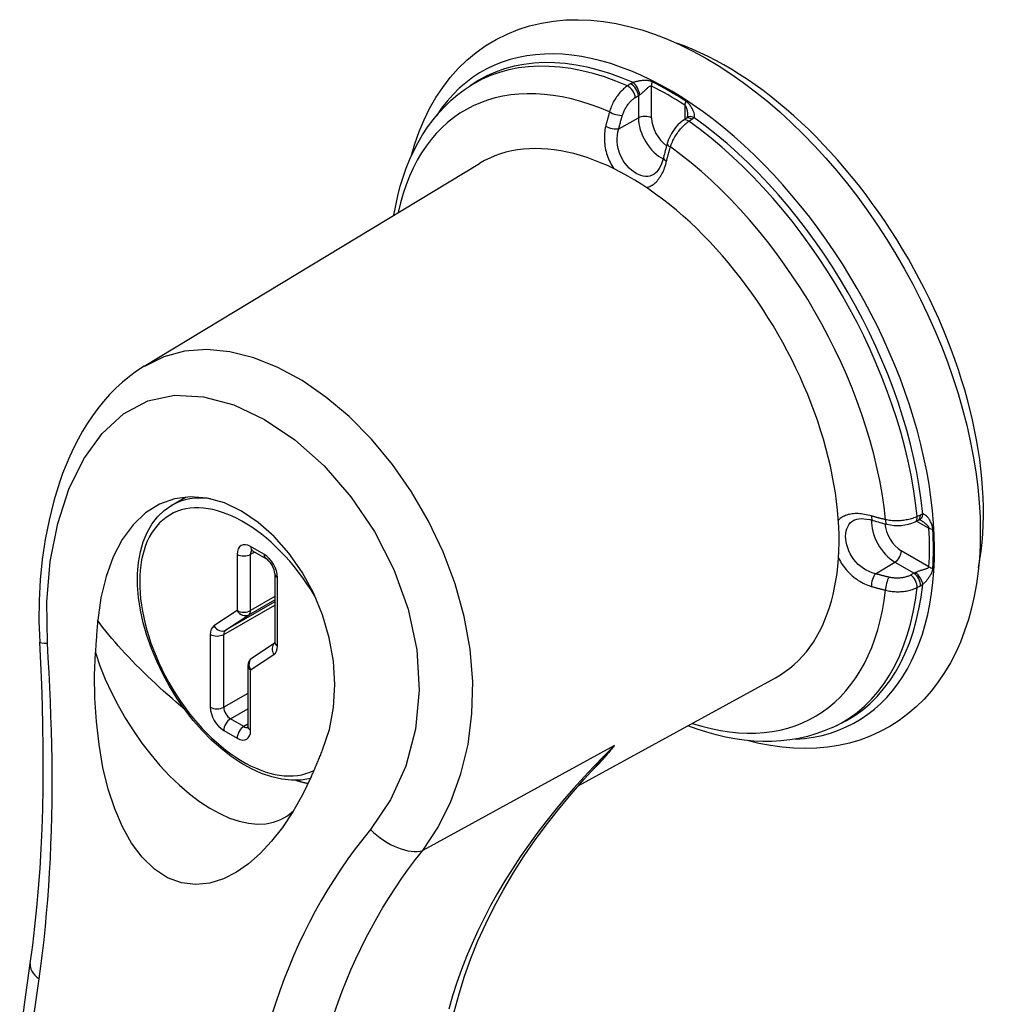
# Model space of a CAD drawing. Header units: inches. Extents: x 178.6 to 196.9, y 50.6 to 109.4.
# Tile 3 of 5: x 192.5 to 194.5, y 74.5 to 76.6. Entities that reach past the tile are written whole.
import ezdxf

# ---------------------------------------------------------------- set-up
doc = ezdxf.new("R2010")
doc.units = ezdxf.units.IN
doc.header["$MEASUREMENT"] = 0
doc.layers.add('Visible Edges(ANSI)', color=7, linetype='Continuous', lineweight=25)
doc.layers.add('Visible Tangent Edges(ANSI)', color=7, linetype='Continuous', lineweight=25)

msp = doc.modelspace()

# ---------------------------------------------------------------- linework, layer by layer
at = {"layer": 'Visible Edges(ANSI)'}
for p, q in [((193.4327, 76.4157), (193.4433, 76.4231)), ((193.8989, 76.3545), (193.8926, 76.3502)), ((193.9005, 76.3558), (193.8989, 76.3545)), ((192.7567, 75.8323), (193.4632, 76.2594)), ((192.8148, 75.5397), (192.8454, 75.5573)), ((194.3808, 75.5047), (194.3876, 75.508)), ((194.3896, 75.5087), (194.3876, 75.508)), ((192.985, 75.4435), (193.0133, 75.4272)), ((193.0316, 75.3956), (193.0316, 75.2515)), ((193.0314, 75.2492), (192.9839, 75.2177)), ((192.975, 75.2011), (192.975, 75.0736)), ((193.6708, 74.9484), (194.0869, 75.1763)), ((194.2067, 75.0715), (194.2185, 75.077))]:
    msp.add_line(p, q, dxfattribs=at)
at = {"layer": 'Visible Edges(ANSI)', "flags": 128}
for points in [[(193.3189, 76.2741), (193.3267, 76.3008), (193.3358, 76.3266), (193.3463, 76.3514), (193.3581, 76.3753), (193.3712, 76.3982), (193.3856, 76.4198), (193.4014, 76.4403), (193.4184, 76.4594), (193.4366, 76.4771), (193.4561, 76.4933), (193.4768, 76.5079), (193.4985, 76.5209), (193.5211, 76.5321), (193.5446, 76.5416), (193.5688, 76.5494), (193.5937, 76.5553), (193.6191, 76.5594), (193.6449, 76.5617), (193.671, 76.5623), (193.6975, 76.5612), (193.7242, 76.5585), (193.751, 76.5541), (193.778, 76.5482), (193.805, 76.5407), (193.832, 76.5317), (193.859, 76.5213), (193.886, 76.5094), (193.9129, 76.4962), (193.9397, 76.4816), (193.9663, 76.4657), (193.9928, 76.4486), (194.019, 76.4302), (194.0449, 76.4107), (194.0706, 76.39), (194.0959, 76.3682), (194.1208, 76.3453), (194.1453, 76.3214), (194.1693, 76.2966), (194.1929, 76.2708), (194.2158, 76.2441), (194.2383, 76.2166), (194.2601, 76.1883), (194.2812, 76.1593), (194.3017, 76.1297), (194.3214, 76.0994), (194.3404, 76.0685), (194.3585, 76.0371), (194.3759, 76.0053), (194.3923, 75.9731), (194.4079, 75.9406), (194.4226, 75.9078), (194.4363, 75.8748), (194.449, 75.8416), (194.4607, 75.8084), (194.4714, 75.7751), (194.4811, 75.7418), (194.4897, 75.7086), (194.4972, 75.6755), (194.5036, 75.6427), (194.5088, 75.61), (194.5129, 75.5777), (194.5159, 75.5457), (194.5177, 75.5142), (194.5183, 75.4831)], [(193.2829, 76.1504), (193.2866, 76.1712), (193.2911, 76.1916), (193.2962, 76.2115), (193.3022, 76.231), (193.3089, 76.2499), (193.3163, 76.2683), (193.3246, 76.2862), (193.3336, 76.3034), (193.3433, 76.3201), (193.3539, 76.336), (193.3652, 76.3513), (193.3772, 76.3658), (193.39, 76.3796), (193.4035, 76.3925), (193.4178, 76.4045), (193.4327, 76.4157)], [(193.9014, 76.3616), (193.901, 76.3576), (193.9004, 76.3557)], [(193.8926, 76.3502), (193.8868, 76.3458), (193.8813, 76.3406), (193.8763, 76.335), (193.8717, 76.3289), (193.8676, 76.3224), (193.8641, 76.3156), (193.861, 76.3086), (193.8586, 76.3014)], [(193.8508, 76.2719), (193.849, 76.2652), (193.8469, 76.259), (193.8445, 76.2535), (193.8419, 76.2487), (193.8391, 76.2445), (193.8364, 76.2412), (193.831, 76.2367)], [(192.7567, 75.8323), (192.7408, 75.822), (192.7256, 75.8108), (192.711, 75.7988), (192.697, 75.7861), (192.6837, 75.7726), (192.6711, 75.7584), (192.6591, 75.7436), (192.6478, 75.7282), (192.637, 75.7122), (192.6269, 75.6956), (192.6173, 75.6786), (192.6084, 75.6612), (192.6, 75.6433), (192.5922, 75.625), (192.5849, 75.6064), (192.5782, 75.5875), (192.5662, 75.5486), (192.5562, 75.5083), (192.5482, 75.4672), (192.542, 75.4251), (192.5378, 75.3824), (192.5354, 75.339), (192.535, 75.2952), (192.5365, 75.2513)], [(193.1327, 75.0244), (193.1468, 75.0676), (193.1553, 75.1137), (193.1582, 75.1619), (193.1553, 75.211), (193.1466, 75.2602), (193.1324, 75.3086), (193.1131, 75.3551), (193.0892, 75.3986), (193.0613, 75.4385), (193.0302, 75.4737), (192.9966, 75.5035), (192.9615, 75.5273), (192.9256, 75.5445), (192.8895, 75.5547), (192.8543, 75.5577), (192.8204, 75.5535), (192.7886, 75.5419), (192.7594, 75.5234), (192.7332, 75.4983), (192.7105, 75.4672), (192.6914, 75.4307), (192.6763, 75.3896), (192.6654, 75.3449), (192.6588, 75.2973)], [(193.1069, 74.964), (193.0875, 74.9608), (193.0673, 74.9604), (193.0466, 74.9626), (193.0254, 74.9675), (193.004, 74.9748), (192.9825, 74.9846), (192.9611, 74.9966), (192.9399, 75.0108), (192.919, 75.0271), (192.8987, 75.0452), (192.879, 75.0651), (192.8601, 75.0866), (192.8422, 75.1095), (192.8254, 75.1335), (192.8099, 75.1586), (192.7957, 75.1846), (192.783, 75.2111), (192.7719, 75.238), (192.7624, 75.2651), (192.7547, 75.2921), (192.7489, 75.3189), (192.7449, 75.3452), (192.7429, 75.3708), (192.7428, 75.3956), (192.7447, 75.4193), (192.7487, 75.4418), (192.7547, 75.4629), (192.7628, 75.4823), (192.7729, 75.4999), (192.785, 75.5155), (192.799, 75.5288), (192.8148, 75.5397)], [(194.2519, 75.508), (194.2585, 75.5104), (194.2627, 75.5112), (194.2676, 75.5115), (194.2731, 75.5113), (194.2791, 75.5106), (194.2854, 75.5094), (194.292, 75.5077)], [(194.395, 75.5066), (194.3913, 75.5083), (194.3894, 75.5086)], [(194.3215, 75.4997), (194.3289, 75.4982), (194.3365, 75.4973), (194.3442, 75.497), (194.3518, 75.4973), (194.3594, 75.4982), (194.3668, 75.4997), (194.3739, 75.5019), (194.3808, 75.5047)], [(194.5183, 75.4831), (194.5178, 75.4552), (194.5163, 75.4277), (194.5137, 75.4007), (194.5102, 75.3743), (194.5055, 75.3485), (194.4999, 75.3232), (194.4931, 75.2987), (194.4853, 75.2748), (194.4764, 75.2516), (194.4664, 75.2293), (194.4553, 75.2078), (194.443, 75.1872), (194.4297, 75.1676), (194.4153, 75.149), (194.3999, 75.1315), (194.3833, 75.1151), (194.3658, 75.1001), (194.3472, 75.0863), (194.3278, 75.0739), (194.3075, 75.0628), (194.2865, 75.0532), (194.2648, 75.0451), (194.2426, 75.0385), (194.2198, 75.0334), (194.1966, 75.0298), (194.1731, 75.0277), (194.1492, 75.027), (194.1251, 75.0277), (194.1008, 75.0298), (194.0764, 75.0333), (194.0518, 75.0381), (194.0272, 75.0442)], [(192.985, 75.4435), (192.983, 75.4445), (192.9822, 75.4447)], [(193.0316, 75.3956), (193.0313, 75.3992), (193.0302, 75.4036), (193.0285, 75.4085), (193.026, 75.4135), (193.0229, 75.4181), (193.0196, 75.4221), (193.0163, 75.4252), (193.0133, 75.4272)], [(192.6588, 75.2973), (192.6586, 75.2945), (192.6583, 75.2917), (192.6581, 75.2889), (192.6579, 75.2861), (192.6576, 75.2833), (192.6574, 75.2805), (192.6572, 75.2777), (192.6569, 75.2748), (192.6567, 75.272), (192.6565, 75.2692), (192.6563, 75.2664), (192.6561, 75.2636), (192.6559, 75.2607), (192.6557, 75.2579), (192.6555, 75.2551), (192.6553, 75.2523), (192.6551, 75.2494), (192.6549, 75.2466), (192.6548, 75.2438), (192.6546, 75.2409), (192.6544, 75.2381), (192.6542, 75.2352), (192.6541, 75.2324), (192.6539, 75.2296)], [(192.5165, 74.5745), (192.5218, 74.6131), (192.5265, 74.6525), (192.5306, 74.6925), (192.5342, 74.7331), (192.5372, 74.7743), (192.5397, 74.8159), (192.5416, 74.858), (192.5429, 74.9004), (192.5438, 74.9432), (192.5441, 74.9864), (192.544, 75.03), (192.5433, 75.0738), (192.5422, 75.1179), (192.5407, 75.1623), (192.5388, 75.2068), (192.5365, 75.2513)], [(193.0312, 75.2485), (193.0314, 75.2492), (193.0316, 75.2515)], [(193.1086, 74.9677), (193.0901, 74.9297), (193.0698, 74.8939), (193.048, 74.8611), (193.0251, 74.8318), (193.0012, 74.8061), (192.9765, 74.7844), (192.9509, 74.7666), (192.9237, 74.7528), (192.8952, 74.7438), (192.8656, 74.7406), (192.8356, 74.7442), (192.806, 74.7551), (192.7782, 74.7733), (192.7526, 74.7982), (192.7303, 74.8282), (192.7112, 74.8622), (192.6949, 74.9001), (192.6811, 74.9419), (192.6699, 74.9874), (192.6615, 75.0355), (192.6559, 75.0844), (192.6529, 75.1332), (192.6523, 75.1816), (192.6539, 75.2296)], [(192.9746, 75.0705), (192.9748, 75.0713), (192.975, 75.0736)], [(194.2067, 75.0715), (194.1896, 75.0642), (194.172, 75.0579), (194.1541, 75.0527), (194.1358, 75.0486), (194.1172, 75.0454), (194.0983, 75.0433), (194.0792, 75.0422), (194.0599, 75.0421), (194.0405, 75.043), (194.0209, 75.0449), (194.0012, 75.0476), (193.9815, 75.0514), (193.9617, 75.056), (193.9418, 75.0615), (193.922, 75.0679), (193.9021, 75.0751)], [(193.1086, 74.9677), (193.1096, 74.9701), (193.1107, 74.9724), (193.1117, 74.9748), (193.1128, 74.9771), (193.1138, 74.9795), (193.1148, 74.9818), (193.1159, 74.9842), (193.1169, 74.9865), (193.1179, 74.9889), (193.1189, 74.9913), (193.1199, 74.9936), (193.121, 74.996), (193.122, 74.9984), (193.123, 75.0008), (193.124, 75.0031), (193.125, 75.0055), (193.126, 75.0079), (193.1269, 75.0103), (193.1279, 75.0126), (193.1289, 75.015), (193.1299, 75.0174), (193.1308, 75.0197), (193.1318, 75.0221), (193.1327, 75.0244)], [(193.4016, 74.435), (193.4099, 74.4728), (193.42, 74.5105), (193.4317, 74.548), (193.445, 74.5851), (193.4599, 74.6219), (193.4763, 74.6582), (193.4941, 74.6941), (193.5134, 74.7295), (193.534, 74.7644), (193.5559, 74.7988), (193.5792, 74.8327), (193.6036, 74.8661), (193.6293, 74.899), (193.656, 74.9312), (193.6837, 74.9629), (193.7124, 74.994)], [(192.4944, 74.4125), (192.5051, 74.4934), (192.5165, 74.5745)]]:
    msp.add_lwpolyline(points, dxfattribs=at)
at = {"layer": 'Visible Edges(ANSI)'}
msp.add_arc((192.995, 75.2011), 0.02, 123.5884, 180, dxfattribs=at)
for centre, major_axis, ratio, start_param, end_param in [((193.9821, 75.8371), (0.3831, -0.6653), 0.578093, 0.59029, 2.551303), ((193.7789, 75.7201), (0.3119, -0.5416), 0.578093, 6.270819, 9.437145), ((194.129, 76.324), (-0.2019, -0.3608), 0.584869, 5.088068, 5.166372), ((194.4767, 75.7216), (0.4133, -0.0051), 0.582501, 4.256531, 4.334849)]:
    msp.add_ellipse(centre, major_axis=major_axis, ratio=ratio, start_param=start_param, end_param=end_param, dxfattribs=at)
at = {"layer": 'Visible Tangent Edges(ANSI)'}
for p, q in [((193.7816, 76.427), (193.7751, 76.4228)), ((193.8256, 76.3553), (193.8256, 76.4226)), ((193.7915, 76.3984), (193.798, 76.4026)), ((193.798, 76.4026), (193.798, 76.3555)), ((193.8956, 76.3823), (193.8956, 76.3523)), ((193.7565, 76.3324), (193.798, 76.3555)), ((193.9044, 76.3484), (193.9107, 76.3527)), ((194.392, 75.5191), (194.3851, 75.5158)), ((194.384, 75.5062), (194.4101, 75.4912)), ((193.0091, 75.4364), (192.9809, 75.4527)), ((192.9526, 75.4363), (192.9526, 75.318)), ((192.9809, 75.4363), (192.9892, 75.4411)), ((192.9809, 75.318), (192.9809, 75.4363)), ((194.4101, 75.4102), (194.3519, 75.4437)), ((194.2974, 75.3954), (194.3382, 75.4197)), ((194.3382, 75.4197), (194.3789, 75.3963)), ((193.0374, 75.2434), (193.0374, 75.3874)), ((194.3789, 75.3963), (194.3721, 75.3928)), ((194.3851, 75.3664), (194.392, 75.3699)), ((193.0316, 75.3472), (192.9809, 75.318)), ((192.9243, 75.2675), (193.0316, 75.3293)), ((193.0316, 75.3361), (192.9281, 75.2765)), ((192.9771, 75.309), (193.0316, 75.3404)), ((192.9526, 75.318), (192.9036, 75.2855)), ((192.9281, 75.2765), (192.9771, 75.309)), ((192.896, 75.2675), (192.896, 75.1143)), ((192.9243, 75.1143), (192.9243, 75.2675)), ((192.9809, 75.1929), (193.0298, 75.2254)), ((192.9809, 75.0654), (192.9809, 75.1929)), ((192.975, 75.1435), (192.9243, 75.1143)), ((192.9384, 75.0898), (192.975, 75.1109)), ((192.9667, 75.0735), (192.9384, 75.0898)), ((192.975, 75.0783), (192.9667, 75.0735)), ((192.9243, 75.0653), (192.9526, 75.049)), ((193.7477, 75.0338), (193.3436, 74.8128))]:
    msp.add_line(p, q, dxfattribs=at)
at = {"layer": 'Visible Tangent Edges(ANSI)', "flags": 128}
for points in [[(193.7751, 76.4228), (193.7731, 76.4214), (193.771, 76.4199), (193.7689, 76.4183), (193.7669, 76.4165), (193.7649, 76.4147), (193.7629, 76.4128), (193.7609, 76.4108), (193.759, 76.4087), (193.7572, 76.4066), (193.7554, 76.4043), (193.7536, 76.402), (193.7519, 76.3997), (193.7503, 76.3972), (193.7487, 76.3948), (193.7472, 76.3922), (193.7458, 76.3897), (193.7444, 76.3871), (193.7431, 76.3844), (193.7419, 76.3817), (193.7408, 76.379), (193.7397, 76.3763), (193.7388, 76.3736), (193.7379, 76.3709), (193.7371, 76.3682)], [(193.7871, 76.43), (193.7868, 76.4299), (193.7866, 76.4298), (193.7863, 76.4297), (193.7861, 76.4295), (193.7859, 76.4294), (193.7856, 76.4293), (193.7854, 76.4292), (193.7852, 76.4291), (193.7849, 76.4289), (193.7847, 76.4288), (193.7845, 76.4287), (193.7843, 76.4286), (193.784, 76.4284), (193.7838, 76.4283), (193.7836, 76.4282), (193.7834, 76.4281), (193.7831, 76.4279), (193.7829, 76.4278), (193.7827, 76.4277), (193.7825, 76.4275), (193.7823, 76.4274), (193.7821, 76.4273), (193.7819, 76.4272), (193.7816, 76.427)], [(193.8268, 76.4315), (193.825, 76.4323), (193.8232, 76.4329), (193.8214, 76.4334), (193.8196, 76.4338), (193.8178, 76.4341), (193.816, 76.4342), (193.8143, 76.4343), (193.8125, 76.4344), (193.8108, 76.4343), (193.8091, 76.4342), (193.8074, 76.4341), (193.8057, 76.4339), (193.804, 76.4337), (193.8023, 76.4335), (193.8006, 76.4333), (193.799, 76.433), (193.7973, 76.4327), (193.7957, 76.4323), (193.7941, 76.432), (193.7926, 76.4316), (193.7911, 76.4312), (193.7897, 76.4308), (193.7883, 76.4304), (193.7871, 76.43)], [(193.8007, 76.4043), (193.8017, 76.4049), (193.8028, 76.4057), (193.8039, 76.4065), (193.805, 76.4073), (193.8061, 76.4082), (193.8072, 76.4092), (193.8083, 76.4102), (193.8094, 76.4112), (193.8105, 76.4122), (193.8116, 76.4133), (193.8127, 76.4143), (193.8137, 76.4153), (193.8148, 76.4163), (193.8158, 76.4173), (193.8168, 76.4183), (193.8179, 76.4192), (193.8189, 76.4201), (193.8198, 76.4209), (193.8208, 76.4216), (193.8218, 76.4222), (193.8228, 76.4226), (193.8237, 76.4228), (193.8247, 76.4229), (193.8256, 76.4226)], [(193.7643, 76.3609), (193.7649, 76.3627), (193.7655, 76.3646), (193.7663, 76.3664), (193.767, 76.3683), (193.7679, 76.3702), (193.7688, 76.372), (193.7697, 76.3738), (193.7707, 76.3756), (193.7717, 76.3774), (193.7728, 76.3791), (193.7739, 76.3808), (193.7751, 76.3825), (193.7763, 76.3841), (193.7776, 76.3857), (193.7788, 76.3872), (193.7802, 76.3887), (193.7815, 76.3901), (193.7829, 76.3915), (193.7843, 76.3928), (193.7857, 76.3941), (193.7871, 76.3952), (193.7885, 76.3964), (193.79, 76.3974), (193.7915, 76.3984)], [(193.798, 76.4026), (193.7981, 76.4026), (193.7982, 76.4027), (193.7983, 76.4028), (193.7984, 76.4029), (193.7985, 76.4029), (193.7986, 76.403), (193.7987, 76.4031), (193.7988, 76.4032), (193.7989, 76.4032), (193.799, 76.4033), (193.7992, 76.4034), (193.7993, 76.4035), (193.7994, 76.4035), (193.7995, 76.4036), (193.7996, 76.4037), (193.7997, 76.4037), (193.7998, 76.4038), (193.8, 76.4039), (193.8001, 76.404), (193.8002, 76.404), (193.8003, 76.4041), (193.8004, 76.4042), (193.8005, 76.4042), (193.8007, 76.4043)], [(193.8956, 76.3823), (193.8961, 76.3819), (193.8966, 76.3814), (193.8971, 76.3808), (193.8975, 76.3801), (193.8979, 76.3794), (193.8983, 76.3787), (193.8986, 76.3778), (193.8989, 76.377), (193.8992, 76.3761), (193.8995, 76.3752), (193.8998, 76.3743), (193.9, 76.3734), (193.9003, 76.3724), (193.9005, 76.3714), (193.9006, 76.3705), (193.9008, 76.3695), (193.9009, 76.3685), (193.9011, 76.3675), (193.9012, 76.3665), (193.9013, 76.3655), (193.9013, 76.3645), (193.9014, 76.3635), (193.9014, 76.3626), (193.9014, 76.3616)], [(193.915, 76.3563), (193.9154, 76.3572), (193.9158, 76.3582), (193.9159, 76.3593), (193.916, 76.3606), (193.9159, 76.3619), (193.9158, 76.3632), (193.9155, 76.3646), (193.9151, 76.3661), (193.9146, 76.3676), (193.9141, 76.3692), (193.9134, 76.3707), (193.9127, 76.3723), (193.9119, 76.3739), (193.9111, 76.3755), (193.9101, 76.3771), (193.9091, 76.3788), (193.908, 76.3804), (193.9068, 76.382), (193.9055, 76.3836), (193.9041, 76.3851), (193.9027, 76.3866), (193.9011, 76.3881), (193.8995, 76.3894), (193.8977, 76.3906)], [(193.7371, 76.3682), (193.7368, 76.3669), (193.7364, 76.3657), (193.736, 76.3644), (193.7357, 76.3632), (193.7353, 76.3619), (193.7349, 76.3607), (193.7346, 76.3594), (193.7342, 76.3582), (193.7339, 76.3569), (193.7335, 76.3557), (193.7332, 76.3544), (193.7328, 76.3532), (193.7325, 76.3519), (193.7322, 76.3507), (193.7319, 76.3494), (193.7315, 76.3482), (193.7312, 76.3469), (193.7309, 76.3457), (193.7306, 76.3444), (193.7302, 76.3432), (193.7299, 76.342), (193.7296, 76.3407), (193.7293, 76.3395), (193.729, 76.3382)], [(193.7565, 76.3324), (193.7568, 76.3336), (193.7571, 76.3348), (193.7574, 76.336), (193.7577, 76.3371), (193.758, 76.3383), (193.7583, 76.3395), (193.7586, 76.3407), (193.7589, 76.3419), (193.7592, 76.3431), (193.7595, 76.3442), (193.7599, 76.3454), (193.7602, 76.3466), (193.7605, 76.3478), (193.7608, 76.349), (193.7612, 76.3502), (193.7615, 76.3514), (193.7618, 76.3525), (193.7622, 76.3537), (193.7625, 76.3549), (193.7629, 76.3561), (193.7632, 76.3573), (193.7636, 76.3585), (193.7639, 76.3597), (193.7643, 76.3609)], [(193.729, 76.3382), (193.7282, 76.3346), (193.7275, 76.3309), (193.727, 76.3271), (193.7266, 76.3234), (193.7263, 76.3195), (193.7262, 76.3157), (193.7262, 76.3118), (193.7263, 76.3079), (193.7265, 76.304), (193.7269, 76.3001), (193.7275, 76.2962), (193.7281, 76.2923), (193.7289, 76.2884), (193.7299, 76.2845), (193.731, 76.2807), (193.7322, 76.2769), (193.7335, 76.2731), (193.7349, 76.2694), (193.7365, 76.2658), (193.7382, 76.2622), (193.74, 76.2587), (193.7418, 76.2553), (193.7438, 76.2519), (193.7459, 76.2487)], [(193.8653, 76.2943), (193.8662, 76.297), (193.8672, 76.2996), (193.8683, 76.3023), (193.8695, 76.3049), (193.8707, 76.3076), (193.872, 76.3102), (193.8734, 76.3128), (193.8748, 76.3154), (193.8763, 76.3179), (193.8779, 76.3204), (193.8795, 76.3228), (193.8812, 76.3252), (193.8829, 76.3276), (193.8847, 76.3299), (193.8865, 76.3321), (193.8884, 76.3342), (193.8903, 76.3363), (193.8922, 76.3383), (193.8942, 76.3402), (193.8962, 76.3421), (193.8982, 76.3438), (193.9003, 76.3454), (193.9023, 76.347), (193.9044, 76.3484)], [(193.9107, 76.3527), (193.9109, 76.3529), (193.9111, 76.353), (193.9113, 76.3531), (193.9114, 76.3533), (193.9116, 76.3534), (193.9118, 76.3536), (193.912, 76.3537), (193.9122, 76.3539), (193.9124, 76.354), (193.9126, 76.3542), (193.9128, 76.3543), (193.913, 76.3545), (193.9131, 76.3546), (193.9133, 76.3548), (193.9135, 76.3549), (193.9137, 76.3551), (193.9138, 76.3552), (193.914, 76.3554), (193.9142, 76.3555), (193.9143, 76.3557), (193.9145, 76.3559), (193.9147, 76.356), (193.9148, 76.3562), (193.915, 76.3563)], [(193.831, 76.2367), (193.8267, 76.2346), (193.8223, 76.2331), (193.8177, 76.2323), (193.8129, 76.2323), (193.8081, 76.2329), (193.8031, 76.2341), (193.7981, 76.2361), (193.7931, 76.2386), (193.7882, 76.2418), (193.7834, 76.2455), (193.7787, 76.2497), (193.7742, 76.2545), (193.77, 76.2597), (193.7662, 76.2654), (193.7627, 76.2714), (193.7598, 76.2777), (193.7573, 76.2843), (193.7553, 76.2911), (193.754, 76.298), (193.7533, 76.305), (193.7532, 76.312), (193.7537, 76.319), (193.7548, 76.3258), (193.7565, 76.3324)], [(193.8573, 76.2644), (193.8576, 76.2656), (193.8579, 76.2668), (193.8582, 76.2681), (193.8585, 76.2693), (193.8588, 76.2706), (193.8592, 76.2718), (193.8595, 76.2731), (193.8598, 76.2743), (193.8601, 76.2756), (193.8604, 76.2768), (193.8608, 76.2781), (193.8611, 76.2793), (193.8614, 76.2806), (193.8618, 76.2818), (193.8621, 76.2831), (193.8625, 76.2843), (193.8628, 76.2856), (193.8632, 76.2868), (193.8635, 76.2881), (193.8639, 76.2893), (193.8643, 76.2906), (193.8646, 76.2918), (193.865, 76.2931), (193.8653, 76.2943)], [(193.8148, 76.2087), (193.8173, 76.2093), (193.8197, 76.2101), (193.8221, 76.2111), (193.8244, 76.2123), (193.8267, 76.2136), (193.8289, 76.215), (193.8311, 76.2167), (193.8332, 76.2184), (193.8352, 76.2204), (193.8372, 76.2225), (193.8391, 76.2247), (193.8409, 76.2271), (193.8427, 76.2296), (193.8444, 76.2322), (193.8461, 76.2349), (193.8476, 76.2378), (193.8491, 76.2408), (193.8505, 76.2439), (193.8519, 76.2471), (193.8531, 76.2503), (193.8543, 76.2537), (193.8554, 76.2572), (193.8564, 76.2607), (193.8573, 76.2644)], [(193.3436, 74.8128), (193.3759, 74.8617), (193.403, 74.9157), (193.4241, 74.974), (193.439, 75.036), (193.4472, 75.1009), (193.4488, 75.168), (193.4435, 75.2365), (193.4312, 75.3056), (193.4121, 75.3741), (193.3868, 75.4412), (193.356, 75.506), (193.3201, 75.5678), (193.2799, 75.6257), (193.2358, 75.6789), (193.1888, 75.7264), (193.1397, 75.7676), (193.0894, 75.8021), (193.0384, 75.8296), (192.9876, 75.8499), (192.9374, 75.8626), (192.8886, 75.8674), (192.8419, 75.864), (192.7979, 75.8521), (192.7571, 75.8316)], [(192.5527, 75.2489), (192.5514, 75.3364), (192.5586, 75.4213), (192.5744, 75.501), (192.5982, 75.5736), (192.6296, 75.6375), (192.6681, 75.6909), (192.7131, 75.7321), (192.7642, 75.7593), (192.8209, 75.7712), (192.882, 75.7681), (192.9457, 75.7509), (193.0104, 75.7204), (193.0744, 75.6774), (193.1357, 75.6226), (193.1924, 75.5575), (193.2419, 75.4841), (193.2826, 75.4045), (193.3129, 75.3208), (193.3312, 75.2352), (193.3362, 75.1501), (193.3283, 75.0678), (193.308, 74.9903), (193.2758, 74.9194), (193.2334, 74.8569)], [(194.2887, 75.5171), (194.2852, 75.5181), (194.2816, 75.519), (194.2781, 75.5198), (194.2745, 75.5204), (194.2711, 75.521), (194.2676, 75.5214), (194.2642, 75.5218), (194.2609, 75.522), (194.2577, 75.522), (194.2545, 75.522), (194.2513, 75.5218), (194.2483, 75.5215), (194.2453, 75.5211), (194.2424, 75.5205), (194.2397, 75.5199), (194.237, 75.519), (194.2344, 75.5181), (194.2319, 75.517), (194.2295, 75.5158), (194.2272, 75.5145), (194.2251, 75.5131), (194.2231, 75.5115), (194.2212, 75.5097), (194.2194, 75.5079)], [(194.2974, 75.3954), (194.2908, 75.3973), (194.2844, 75.3998), (194.2781, 75.4028), (194.2721, 75.4064), (194.2664, 75.4105), (194.2611, 75.4151), (194.2562, 75.4202), (194.2517, 75.4257), (194.2478, 75.4315), (194.2443, 75.4375), (194.2413, 75.4437), (194.2389, 75.4499), (194.237, 75.4562), (194.2356, 75.4624), (194.2348, 75.4684), (194.2345, 75.4743), (194.2348, 75.4798), (194.2357, 75.4851), (194.2371, 75.49), (194.239, 75.4945), (194.2414, 75.4986), (194.2444, 75.5023), (194.2479, 75.5054), (194.2519, 75.508)], [(194.3187, 75.5091), (194.3174, 75.5094), (194.3162, 75.5097), (194.3149, 75.51), (194.3136, 75.5103), (194.3124, 75.5107), (194.3111, 75.511), (194.3099, 75.5113), (194.3086, 75.5116), (194.3073, 75.5119), (194.3061, 75.5123), (194.3048, 75.5126), (194.3036, 75.5129), (194.3023, 75.5133), (194.3011, 75.5136), (194.2998, 75.5139), (194.2986, 75.5143), (194.2974, 75.5146), (194.2961, 75.515), (194.2949, 75.5153), (194.2937, 75.5157), (194.2924, 75.516), (194.2912, 75.5164), (194.29, 75.5167), (194.2887, 75.5171)], [(194.3851, 75.5158), (194.3828, 75.5148), (194.3804, 75.5138), (194.378, 75.5128), (194.3755, 75.512), (194.3729, 75.5111), (194.3702, 75.5104), (194.3675, 75.5097), (194.3648, 75.5091), (194.362, 75.5086), (194.3591, 75.5081), (194.3562, 75.5077), (194.3533, 75.5073), (194.3504, 75.5071), (194.3475, 75.5069), (194.3445, 75.5068), (194.3416, 75.5068), (194.3387, 75.5068), (194.3357, 75.5069), (194.3328, 75.5071), (194.3299, 75.5074), (194.3271, 75.5077), (194.3242, 75.5081), (194.3214, 75.5086), (194.3187, 75.5091)], [(194.3973, 75.521), (194.397, 75.521), (194.3968, 75.5209), (194.3966, 75.5209), (194.3964, 75.5208), (194.3962, 75.5207), (194.3959, 75.5207), (194.3957, 75.5206), (194.3955, 75.5205), (194.3953, 75.5205), (194.395, 75.5204), (194.3948, 75.5203), (194.3946, 75.5202), (194.3944, 75.5201), (194.3942, 75.52), (194.3939, 75.52), (194.3937, 75.5199), (194.3935, 75.5198), (194.3933, 75.5197), (194.3931, 75.5196), (194.3928, 75.5195), (194.3926, 75.5194), (194.3924, 75.5193), (194.3922, 75.5192), (194.392, 75.5191)], [(194.395, 75.5066), (194.3958, 75.5061), (194.3967, 75.5056), (194.3975, 75.5051), (194.3983, 75.5045), (194.3991, 75.5039), (194.4, 75.5033), (194.4008, 75.5027), (194.4015, 75.5021), (194.4023, 75.5015), (194.4031, 75.5008), (194.4038, 75.5002), (194.4045, 75.4995), (194.4052, 75.4988), (194.4059, 75.4981), (194.4065, 75.4975), (194.4071, 75.4968), (194.4077, 75.496), (194.4083, 75.4953), (194.4087, 75.4946), (194.4092, 75.4939), (194.4095, 75.4932), (194.4098, 75.4925), (194.41, 75.4919), (194.4101, 75.4912)], [(194.4184, 75.4889), (194.4182, 75.491), (194.4178, 75.4931), (194.4174, 75.4952), (194.4168, 75.4972), (194.4161, 75.4992), (194.4154, 75.5011), (194.4146, 75.5029), (194.4137, 75.5047), (194.4128, 75.5064), (194.4119, 75.508), (194.411, 75.5096), (194.41, 75.511), (194.4089, 75.5125), (194.4079, 75.5138), (194.4068, 75.5151), (194.4058, 75.5162), (194.4047, 75.5173), (194.4036, 75.5182), (194.4025, 75.5191), (194.4014, 75.5198), (194.4003, 75.5203), (194.3993, 75.5207), (194.3982, 75.521), (194.3973, 75.521)], [(194.2198, 75.4281), (194.2216, 75.4247), (194.2235, 75.4213), (194.2255, 75.418), (194.2276, 75.4147), (194.2299, 75.4115), (194.2322, 75.4083), (194.2347, 75.4052), (194.2373, 75.4021), (194.2399, 75.3992), (194.2427, 75.3963), (194.2456, 75.3936), (194.2485, 75.3909), (194.2516, 75.3884), (194.2547, 75.386), (194.2579, 75.3837), (194.2611, 75.3815), (194.2644, 75.3795), (194.2678, 75.3775), (194.2712, 75.3757), (194.2746, 75.3741), (194.2781, 75.3725), (194.2816, 75.3711), (194.2852, 75.3699), (194.2887, 75.3688)], [(194.4101, 75.4102), (194.4099, 75.4093), (194.4094, 75.4085), (194.4087, 75.4078), (194.4078, 75.4072), (194.4068, 75.4066), (194.4057, 75.4061), (194.4045, 75.4057), (194.4033, 75.4052), (194.402, 75.4048), (194.4006, 75.4044), (194.3993, 75.404), (194.3979, 75.4036), (194.3964, 75.4032), (194.395, 75.4028), (194.3936, 75.4023), (194.3921, 75.4019), (194.3907, 75.4015), (194.3893, 75.401), (194.3879, 75.4005), (194.3866, 75.4), (194.3853, 75.3995), (194.384, 75.3989), (194.3829, 75.3983), (194.3818, 75.3978)], [(194.3973, 75.3731), (194.3982, 75.374), (194.3993, 75.375), (194.4003, 75.376), (194.4014, 75.3771), (194.4025, 75.3782), (194.4036, 75.3794), (194.4047, 75.3807), (194.4058, 75.3819), (194.4068, 75.3832), (194.4079, 75.3845), (194.4089, 75.3859), (194.41, 75.3873), (194.4109, 75.3887), (194.4119, 75.3901), (194.4128, 75.3916), (194.4137, 75.393), (194.4146, 75.3946), (194.4154, 75.3961), (194.4161, 75.3977), (194.4168, 75.3994), (194.4173, 75.4012), (194.4178, 75.403), (194.4182, 75.4049), (194.4184, 75.4069)], [(194.326, 75.388), (194.3248, 75.3883), (194.3236, 75.3886), (194.3223, 75.3889), (194.3211, 75.3892), (194.3199, 75.3895), (194.3187, 75.3898), (194.3175, 75.3901), (194.3163, 75.3903), (194.3152, 75.3907), (194.314, 75.391), (194.3128, 75.3913), (194.3116, 75.3916), (194.3104, 75.3919), (194.3092, 75.3922), (194.308, 75.3925), (194.3068, 75.3928), (194.3057, 75.3931), (194.3045, 75.3935), (194.3033, 75.3938), (194.3021, 75.3941), (194.3009, 75.3944), (194.2998, 75.3948), (194.2986, 75.3951), (194.2974, 75.3954)], [(194.3721, 75.3928), (194.3705, 75.392), (194.3688, 75.3913), (194.3672, 75.3906), (194.3654, 75.3899), (194.3636, 75.3893), (194.3618, 75.3888), (194.3599, 75.3883), (194.358, 75.3878), (194.356, 75.3875), (194.3541, 75.3871), (194.3521, 75.3868), (194.3501, 75.3866), (194.348, 75.3864), (194.346, 75.3863), (194.344, 75.3862), (194.3419, 75.3862), (194.3399, 75.3862), (194.3378, 75.3863), (194.3358, 75.3865), (194.3338, 75.3867), (194.3318, 75.3869), (194.3298, 75.3873), (194.3279, 75.3876), (194.326, 75.388)], [(194.3818, 75.3978), (194.3817, 75.3977), (194.3816, 75.3976), (194.3814, 75.3976), (194.3813, 75.3975), (194.3812, 75.3974), (194.3811, 75.3974), (194.381, 75.3973), (194.3808, 75.3972), (194.3807, 75.3972), (194.3806, 75.3971), (194.3805, 75.397), (194.3804, 75.397), (194.3802, 75.3969), (194.3801, 75.3969), (194.38, 75.3968), (194.3799, 75.3967), (194.3798, 75.3967), (194.3796, 75.3966), (194.3795, 75.3966), (194.3794, 75.3965), (194.3793, 75.3965), (194.3792, 75.3964), (194.3791, 75.3964), (194.3789, 75.3963)], [(194.2887, 75.3688), (194.29, 75.3684), (194.2912, 75.3681), (194.2924, 75.3677), (194.2937, 75.3673), (194.2949, 75.367), (194.2961, 75.3667), (194.2974, 75.3663), (194.2986, 75.366), (194.2998, 75.3656), (194.3011, 75.3653), (194.3023, 75.365), (194.3036, 75.3646), (194.3048, 75.3643), (194.3061, 75.364), (194.3073, 75.3636), (194.3086, 75.3633), (194.3099, 75.363), (194.3111, 75.3627), (194.3124, 75.3624), (194.3136, 75.3621), (194.3149, 75.3618), (194.3162, 75.3615), (194.3174, 75.3611), (194.3187, 75.3608)], [(194.3187, 75.3608), (194.3214, 75.3602), (194.3242, 75.3596), (194.3271, 75.359), (194.3299, 75.3586), (194.3328, 75.3582), (194.3358, 75.3579), (194.3387, 75.3577), (194.3416, 75.3576), (194.3446, 75.3576), (194.3475, 75.3576), (194.3505, 75.3577), (194.3534, 75.3579), (194.3563, 75.3582), (194.3592, 75.3586), (194.362, 75.359), (194.3648, 75.3595), (194.3675, 75.3602), (194.3702, 75.3608), (194.3729, 75.3616), (194.3755, 75.3624), (194.378, 75.3633), (194.3804, 75.3643), (194.3828, 75.3653), (194.3851, 75.3664)], [(194.392, 75.3699), (194.3922, 75.3701), (194.3924, 75.3702), (194.3926, 75.3703), (194.3928, 75.3704), (194.3931, 75.3705), (194.3933, 75.3707), (194.3935, 75.3708), (194.3937, 75.3709), (194.3939, 75.371), (194.3942, 75.3712), (194.3944, 75.3713), (194.3946, 75.3714), (194.3948, 75.3716), (194.395, 75.3717), (194.3953, 75.3718), (194.3955, 75.372), (194.3957, 75.3721), (194.3959, 75.3722), (194.3962, 75.3724), (194.3964, 75.3725), (194.3966, 75.3727), (194.3968, 75.3728), (194.397, 75.373), (194.3973, 75.3731)], [(192.8421, 75.1096), (192.8331, 75.1172), (192.8242, 75.1249), (192.8153, 75.1326), (192.8065, 75.1403), (192.7977, 75.1482), (192.7891, 75.156), (192.7805, 75.1639), (192.7721, 75.1719), (192.7637, 75.1798), (192.7555, 75.1878), (192.7474, 75.1958), (192.7394, 75.2038), (192.7316, 75.2117), (192.724, 75.2197), (192.7165, 75.2277), (192.7092, 75.2356), (192.7021, 75.2435), (192.6953, 75.2513), (192.6886, 75.2591), (192.6821, 75.2669), (192.6759, 75.2746), (192.6699, 75.2822), (192.6641, 75.2899), (192.6581, 75.2977)], [(192.5353, 74.5421), (192.539, 74.5692), (192.5425, 74.5966), (192.5457, 74.6242), (192.5486, 74.6522), (192.5512, 74.6804), (192.5536, 74.7089), (192.5557, 74.7376), (192.5575, 74.7665), (192.559, 74.7956), (192.5603, 74.8249), (192.5613, 74.8543), (192.562, 74.8839), (192.5625, 74.9137), (192.5627, 74.9436), (192.5627, 74.9736), (192.5625, 75.0038), (192.562, 75.0342), (192.5613, 75.0646), (192.5603, 75.0952), (192.5592, 75.1258), (192.5579, 75.1565), (192.5563, 75.1873), (192.5546, 75.2181), (192.5527, 75.2489)], [(192.6538, 75.2295), (192.6635, 75.2013), (192.6748, 75.1731), (192.6877, 75.1452), (192.7019, 75.1176), (192.7174, 75.0906), (192.734, 75.0644), (192.7517, 75.0389), (192.7704, 75.0146), (192.79, 74.9914), (192.8102, 74.9698), (192.8309, 74.9498), (192.8521, 74.9317), (192.8734, 74.9156), (192.8948, 74.9017), (192.9158, 74.8901), (192.9366, 74.8809), (192.9568, 74.8741), (192.9764, 74.8698), (192.9951, 74.8681), (193.0127, 74.8688), (193.0293, 74.8721), (193.0446, 74.8777), (193.0585, 74.8857), (193.071, 74.896)], [(193.7477, 75.0338), (193.7256, 75.0118), (193.7039, 74.9894), (193.6827, 74.9668), (193.6619, 74.9438), (193.6417, 74.9205), (193.622, 74.8968), (193.6029, 74.8728), (193.5843, 74.8485), (193.5664, 74.8239), (193.5491, 74.799), (193.5324, 74.7738), (193.5164, 74.7483), (193.5012, 74.7226), (193.4866, 74.6965), (193.4728, 74.6702), (193.4597, 74.6435), (193.4474, 74.6166), (193.4359, 74.5894), (193.4252, 74.562), (193.4154, 74.5343), (193.4065, 74.5065), (193.3984, 74.4786)], [(193.6997, 74.9804), (193.7018, 74.9824), (193.7039, 74.9845), (193.706, 74.9866), (193.7081, 74.9887), (193.7102, 74.9908), (193.7123, 74.9929), (193.7143, 74.995), (193.7164, 74.9972), (193.7184, 74.9993), (193.7204, 75.0015), (193.7224, 75.0037), (193.7244, 75.0059), (193.7264, 75.0082), (193.7284, 75.0104), (193.7304, 75.0127), (193.7324, 75.015), (193.7343, 75.0173), (193.7363, 75.0196), (193.7382, 75.0219), (193.7401, 75.0243), (193.742, 75.0266), (193.7439, 75.029), (193.7458, 75.0314), (193.7477, 75.0338)], [(193.7477, 75.0338), (193.7463, 75.0321), (193.7449, 75.0304), (193.7434, 75.0286), (193.742, 75.0269), (193.7405, 75.0252), (193.7391, 75.0236), (193.7376, 75.0219), (193.7361, 75.0202), (193.7347, 75.0185), (193.7332, 75.0168), (193.7318, 75.0152), (193.7303, 75.0135), (193.7288, 75.0119), (193.7273, 75.0102), (193.7259, 75.0086), (193.7244, 75.0069), (193.7229, 75.0053), (193.7214, 75.0036), (193.7199, 75.002), (193.7184, 75.0004), (193.7169, 74.9988), (193.7154, 74.9972), (193.7139, 74.9956), (193.7124, 74.994)], [(193.102, 74.9534), (193.101, 74.9536), (193.1001, 74.9537), (193.0991, 74.9539), (193.0981, 74.9541), (193.0971, 74.9543), (193.096, 74.9545), (193.095, 74.9548), (193.094, 74.955), (193.0929, 74.9553), (193.0919, 74.9555), (193.0908, 74.9558), (193.0897, 74.9561), (193.0886, 74.9563), (193.0875, 74.9566), (193.0864, 74.957), (193.0853, 74.9573), (193.0842, 74.9576), (193.083, 74.958), (193.0819, 74.9583), (193.0807, 74.9587), (193.0795, 74.959), (193.0784, 74.9594), (193.0772, 74.9598), (193.076, 74.9602)], [(193.2334, 74.8569), (193.2171, 74.8365), (193.2014, 74.8158), (193.1861, 74.7948), (193.1713, 74.7733), (193.1569, 74.7516), (193.1431, 74.7295), (193.1298, 74.7071), (193.1171, 74.6844), (193.1048, 74.6613), (193.0931, 74.638), (193.0819, 74.6144), (193.0712, 74.5905), (193.0611, 74.5664), (193.0515, 74.5419), (193.0424, 74.5172), (193.0338, 74.4921), (193.0258, 74.4668)], [(193.1572, 74.4692), (193.1653, 74.4927), (193.1739, 74.5159), (193.1829, 74.5388), (193.1924, 74.5615), (193.2024, 74.584), (193.2129, 74.6062), (193.2239, 74.6281), (193.2353, 74.6498), (193.2473, 74.6712), (193.2597, 74.6923), (193.2725, 74.7132), (193.2859, 74.7337), (193.2996, 74.754), (193.3139, 74.7739), (193.3285, 74.7935), (193.3436, 74.8128)], [(192.5202, 74.4339), (192.5353, 74.5421)]]:
    msp.add_lwpolyline(points, dxfattribs=at)
at = {"layer": 'Visible Tangent Edges(ANSI)'}
for centre, major_axis, ratio, start_param, end_param in [((193.863, 75.7685), (0.3943, -0.6848), 0.578093, 5.994507, 9.713457), ((193.851, 75.7616), (-0.3881, 0.674), 0.578093, 5.616306, 6.334813), ((193.8012, 75.733), (-0.368, 0.639), 0.578093, 5.622989, 6.853553), ((193.8398, 75.7551), (-0.3875, 0.673), 0.578093, 5.617669, 6.334813), ((193.7778, 76.4065), (-0.0106, 0.0166), 0.523008, 3.903062, 5.590199), ((193.7843, 76.4107), (-0.0106, 0.0166), 0.523013, 3.903066, 5.589891), ((193.7897, 76.4137), (-0.0085, 0.0177), 0.399636, 3.975185, 5.645987), ((193.8395, 76.4307), (0.0088, 0.0176), 0.613568, 1.825138, 2.3202), ((193.8606, 75.7671), (0.3886, -0.6748), 0.578093, 2.294448, 2.421808), ((193.8623, 75.7681), (-0.3933, 0.6829), 0.578093, 5.436041, 5.563401), ((193.9096, 76.3903), (-0.0107, -0.0165), 0.540275, 5.030786, 5.525848), ((193.7506, 76.369), (-0.0188, 0.0057), 0.314228, 0.871367, 2.473523), ((193.8116, 76.3473), (0.0197, 0), 0.575862, 0.785398, 2.338741), ((193.9144, 76.3419), (-0.0139, 0.0139), 0.621453, 5.23339, 6.283185), ((193.7428, 76.3406), (-0.0191, 0.0047), 0.372811, 0.861076, 2.455155), ((193.8469, 76.3273), (0.0346, -0.06), 0.578093, 3.928925, 5.564661), ((193.8606, 76.3352), (-0.0247, 0.0429), 0.578093, 0.787332, 2.263374), ((193.9038, 76.334), (-0.0111, 0.0162), 0.543129, 5.338876, 6.283185), ((193.91, 76.3383), (-0.0111, 0.0162), 0.543134, 5.339191, 6.283185), ((193.8398, 75.7551), (0.3875, -0.673), 0.578093, 0.90528, 2.24018), ((193.851, 75.7616), (0.3881, -0.674), 0.578093, 0.903917, 2.241543), ((193.8775, 76.2959), (-0.0189, 0.0055), 0.306494, 0, 0.96286), ((193.8012, 75.733), (0.368, -0.639), 0.578093, 0.9106, 2.23486), ((193.87, 76.2673), (-0.0192, 0.0045), 0.366593, 0, 0.937499), ((192.9657, 75.2518), (0.1542, -0.2678), 0.578093, 1.597043, 6.248523), ((192.9769, 75.2582), (-0.1621, 0.2815), 0.578093, 5.856771, 6.283185), ((194.3382, 75.4764), (0.0346, -0.06), 0.578093, 3.85896, 5.499721), ((194.2977, 75.5265), (-0.0056, -0.0189), 0.368727, 5.343358, 6.283185), ((194.3262, 75.5188), (-0.0047, -0.0191), 0.30857, 5.317929, 6.283185), ((194.3723, 75.5225), (0.0085, -0.0178), 0.542923, 0, 0.948056), ((194.3792, 75.5257), (0.0085, -0.0178), 0.542928, 0, 0.947741), ((194.3845, 75.5277), (0.0051, -0.019), 0.620815, 0, 1.053686), ((194.3519, 75.4842), (-0.0247, 0.0429), 0.578093, 0.874388, 2.358128), ((194.424, 75.4992), (0.0197, 0.0011), 0.537906, 3.897231, 4.392293), ((193.8606, 75.7671), (0.3886, -0.6748), 0.578093, 0.723652, 0.851012), ((193.8623, 75.7681), (-0.3933, 0.6829), 0.578093, 3.865244, 3.992605), ((192.9809, 75.42), (-0.02, 0.0347), 0.578093, 5.499721, 7.070517), ((192.995, 75.4609), (-0.01, -0.0173), 0.578093, 5.495853, 6.283185), ((192.995, 75.4282), (-0.01, 0.0173), 0.578093, 0.166431, 0.787332), ((192.9667, 75.4444), (-0.02, 0), 0.575862, 0.785398, 2.356194), ((193.0233, 75.4446), (-0.01, -0.0173), 0.578093, 5.495853, 6.283185), ((193.0091, 75.4037), (-0.02, 0.0347), 0.578093, 3.928925, 5.499721), ((194.338, 75.4357), (0.0098, 0.0171), 0.578093, 3.94251, 5.495853), ((194.424, 75.4182), (0.0197, -0.0011), 0.611483, 3.960793, 4.455856), ((193.0516, 75.3956), (-0.02, 0), 0.575862, 0, 0.785398), ((194.2977, 75.3795), (0.0055, 0.0189), 0.374922, 0.68408, 2.27816), ((194.3262, 75.3721), (0.0045, 0.0192), 0.316274, 0.665642, 2.267797), ((194.3723, 75.3768), (-0.009, 0.0175), 0.522879, 3.838277, 5.525414), ((194.3792, 75.3803), (0.009, -0.0175), 0.522884, 0.696993, 2.383817), ((194.3845, 75.3835), (0.0111, -0.0163), 0.399854, 0.640631, 2.311433), ((193.8398, 75.7551), (0.3875, -0.673), 0.578093, 6.231558, 6.952569), ((193.851, 75.7616), (0.3881, -0.674), 0.578093, 6.231558, 6.953932), ((193.8012, 75.733), (0.368, -0.639), 0.578093, 5.712818, 6.947249), ((192.9667, 75.3261), (0.02, 0), 0.575862, 3.926991, 5.497787), ((192.9667, 75.3261), (0.0111, -0.0167), 0.815416, 4.660386, 6.231182), ((192.9667, 75.3261), (0.01, -0.0173), 0.578093, 0.036885, 0.787332), ((192.9243, 75.2512), (-0.02, 0.0347), 0.578093, 0.036885, 0.787332), ((192.9178, 75.2936), (0.0111, -0.0167), 0.815416, 4.660386, 6.231182), ((192.9102, 75.2757), (-0.02, 0), 0.575862, 0.785398, 2.356194), ((192.9384, 75.2594), (-0.01, 0.0173), 0.578093, 0.036885, 0.787332), ((192.6348, 75.2568), (-0.0983, -0.0055), 0.062452, 0, 0.579366), ((193.044, 75.2336), (-0.0111, 0.0167), 0.815416, 0.121019, 1.518793), ((193.0091, 75.2596), (0.02, -0.0347), 0.578093, 0.036885, 0.787332), ((193.0516, 75.2515), (-0.02, 0), 0.575862, 0, 0.785398), ((192.995, 75.2011), (-0.0111, 0.0167), 0.815416, 0, 1.518793), ((192.995, 75.2011), (-0.02, 0), 0.575862, 0, 0.785398), ((192.9102, 75.1224), (0.02, 0), 0.575862, 3.926991, 5.497787), ((192.9243, 75.098), (0.02, -0.0347), 0.578093, 3.928925, 5.499721), ((192.9384, 75.1062), (-0.01, 0.0173), 0.578093, 0.787332, 2.358128), ((192.9384, 75.0735), (0.01, 0.0173), 0.578093, 0.783464, 2.354261), ((192.9667, 75.0572), (0.01, 0.0173), 0.578093, 0.783464, 2.354261), ((192.9667, 75.0899), (0.01, -0.0173), 0.578093, 5.499721, 6.116754), ((192.995, 75.0736), (-0.02, 0), 0.575862, 0, 0.785398), ((192.9526, 75.0817), (0.02, -0.0347), 0.578093, 5.499721, 7.070517), ((193.2819, 74.8841), (0.0773, -0.0609), 0.535357, 4.494574, 5.937504), ((192.6139, 74.5604), (-0.0974, 0.0141), 0.462931, 0, 0.700672)]:
    msp.add_ellipse(centre, major_axis=major_axis, ratio=ratio, start_param=start_param, end_param=end_param, dxfattribs=at)

doc.saveas('drawing.dxf')
